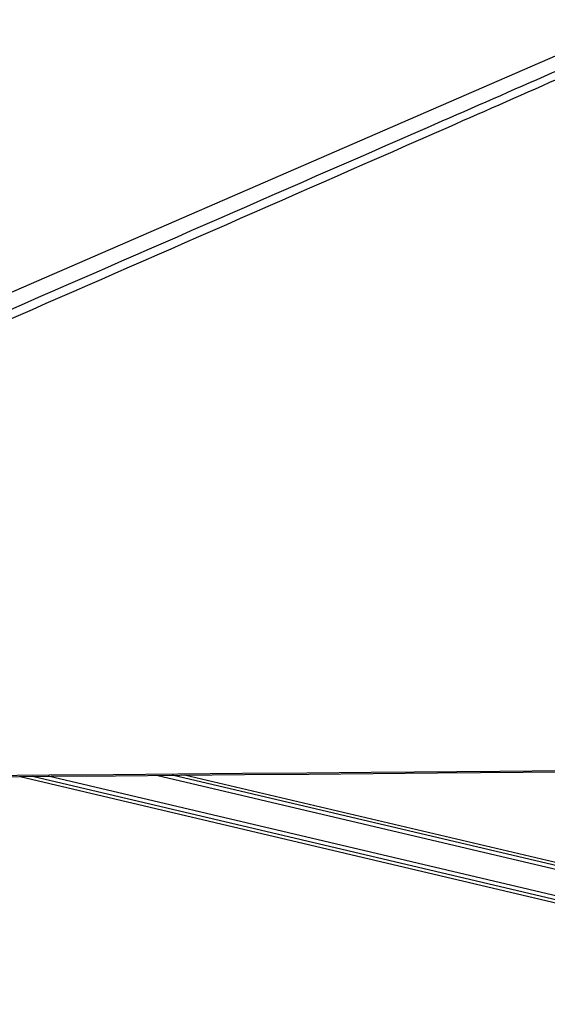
# Model space of a CAD drawing. Header units: millimetres. Extents: x 10 to 13239, y 20 to 10604.
# Tile 46 of 139: x 4758 to 5109, y 2943 to 3598. Entities that reach past the tile are written whole.
import ezdxf

# ---------------------------------------------------------------- set-up
doc = ezdxf.new("R2010")
doc.units = ezdxf.units.MM

msp = doc.modelspace()

# ---------------------------------------------------------------- linework, layer by layer
at = {"color": 7, "linetype": 'Continuous', "lineweight": 25}
for p, q in [((4758.26, 3094.64), (5400.93, 2943.1)), ((5406.9, 2968.41), (4867.55, 3095.59))]:
    msp.add_line(p, q, dxfattribs=at)
at = {"color": 8, "linetype": 'Continuous', "lineweight": 25}
for p, q in [((5401.38, 2944.99), (4766.43, 3094.71)), ((5401.94, 2947.39), (4776.77, 3094.8)), ((5405.88, 2964.1), (4848.96, 3095.43)), ((5406.45, 2966.5), (4859.31, 3095.52))]:
    msp.add_line(p, q, dxfattribs=at)
at = {"color": 7, "linetype": 'Continuous', "lineweight": 25, "flags": 128}
for points in [[(5169.77, 3598.19), (5037.97, 3540.93), (4721.48, 3403.41)], [(4734.67, 3095.36), (4777.51, 3095.73), (4820.34, 3096.1), (4863.17, 3096.47), (4906, 3096.84), (4948.84, 3097.21), (4991.67, 3097.58), (5077.33, 3098.32), (5120.17, 3098.69), (5163, 3099.06), (5205.83, 3099.44), (5248.66, 3099.81), (5291.5, 3100.18), (5334.33, 3100.56), (5377.16, 3100.93), (5419.99, 3101.3), (5477.33, 3101.8)], [(4736.01, 3094.45), (4778.84, 3094.82), (4821.68, 3095.19), (4864.51, 3095.56), (4907.34, 3095.93), (4950.17, 3096.3), (4993.01, 3096.67), (5035.84, 3097.04), (5121.5, 3097.79), (5164.34, 3098.16), (5207.17, 3098.53), (5250, 3098.9), (5292.83, 3099.28), (5335.67, 3099.65), (5378.5, 3100.02), (5421.33, 3100.4), (5477.33, 3100.89)]]:
    msp.add_lwpolyline(points, dxfattribs=at)
at = {"color": 8, "linetype": 'Continuous', "lineweight": 25}
msp.add_open_spline([(4733.44, 3397.34), (4831.96, 3440.37), (4982.23, 3505.99), (5132.95, 3571.96), (5184.85, 3594.68)], degree=3, knots=[0, 0, 0, 0, 0.655661, 1, 1, 1, 1], dxfattribs=at)
at = {"color": 7, "linetype": 'Continuous', "lineweight": 25}
msp.add_open_spline([(5197.12, 3594.6), (5145.72, 3571.9), (4996.24, 3505.9), (4846.14, 3440.23), (4747.65, 3397.15)], degree=3, knots=[0, 0, 0, 0, 0.343844, 1, 1, 1, 1], dxfattribs=at)

doc.saveas('drawing.dxf')
